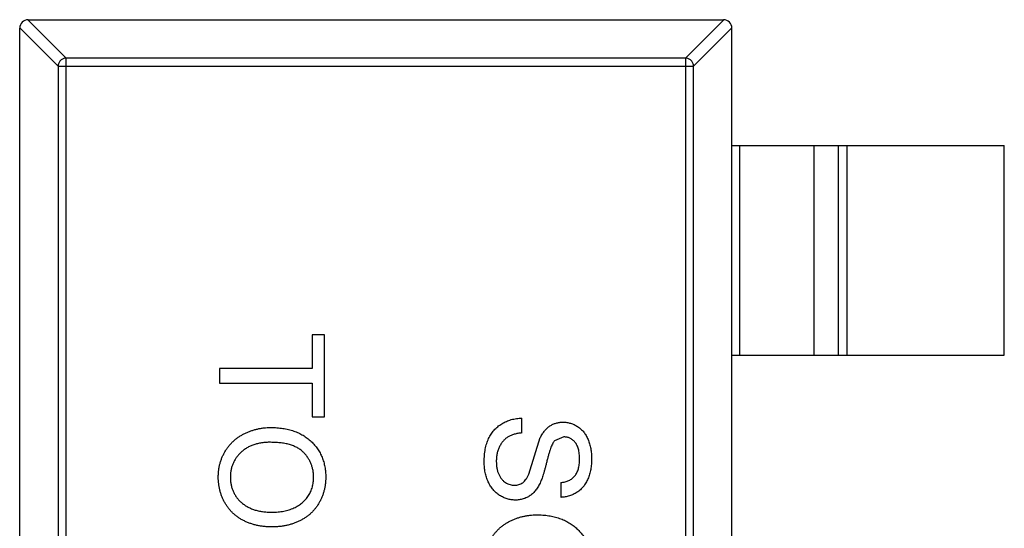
# Model space of a CAD drawing. Header units: inches. Extents: x -39 to 331, y -154 to 45.
# Tile 43 of 120: x 75.78 to 78.13, y -65.47 to -64.26. Entities that reach past the tile are written whole.
import ezdxf

# ---------------------------------------------------------------- set-up
doc = ezdxf.new("R2010")
doc.units = ezdxf.units.IN
doc.header["$LTSCALE"] = 1.21
doc.header["$MEASUREMENT"] = 0
doc.layers.get('0').update_dxf_attribs({"linetype": 'CONTINUOUS'})

msp = doc.modelspace()

# ---------------------------------------------------------------- linework, layer by layer
at = {"color": 6, "linetype": 'Continuous'}
for p, q in [((75.8032, -64.2569), (75.8947, -64.3484)), ((75.8035, -64.2569), (77.4635, -64.2569)), ((77.3724, -64.3484), (77.4638, -64.2569)), ((75.875, -64.3681), (75.7835, -64.2766)), ((75.7835, -67.2369), (75.7835, -64.2769)), ((77.4835, -64.2766), (77.3921, -64.3681)), ((77.4835, -67.2369), (77.4835, -64.2769)), ((77.3724, -64.3484), (75.8947, -64.3484)), ((75.8947, -67.1655), (75.8947, -64.3484)), ((77.3724, -64.3484), (77.3724, -67.1655)), ((75.875, -64.3681), (77.3921, -64.3681)), ((75.875, -64.3681), (75.875, -67.1458)), ((77.3921, -67.1458), (77.3921, -64.3681)), ((77.4835, -64.5569), (78.1335, -64.5569)), ((77.5013, -64.5569), (77.5013, -65.0569)), ((77.6796, -65.0569), (77.6796, -64.5569)), ((77.7376, -65.0569), (77.7376, -64.5569)), ((77.7574, -64.5569), (77.7574, -65.0569)), ((78.1335, -65.0569), (78.1335, -64.5569)), ((76.5107, -65.0086), (76.4819, -65.0086)), ((76.4819, -65.0086), (76.4819, -65.0887)), ((76.5107, -65.2041), (76.5107, -65.0086)), ((77.4835, -65.0569), (78.1335, -65.0569)), ((76.4819, -65.0887), (76.2607, -65.0887)), ((76.2607, -65.0887), (76.2607, -65.124)), ((76.2607, -65.124), (76.4819, -65.124)), ((76.4819, -65.124), (76.4819, -65.2041)), ((76.4819, -65.2041), (76.5107, -65.2041)), ((76.9819, -65.2425), (76.9819, -65.2073)), ((76.9984, -65.3409), (77.0261, -65.2538)), ((77.0824, -65.2522), (77.0603, -65.2611)), ((77.0748, -65.3611), (77.0748, -65.3964))]:
    msp.add_line(p, q, dxfattribs=at)
for centre, start, end in [((75.8035, -64.2769), 90, 180), ((77.4635, -64.2769), 0, 90)]:
    msp.add_arc(centre, 0.02, start, end, dxfattribs=at)
for points, knots in [([(75.8947, -64.3484), (75.8921, -64.3484), (75.887, -64.3496), (75.8806, -64.354), (75.8762, -64.3604), (75.875, -64.3655), (75.875, -64.3681)], [0, 0, 0, 0, 0.249032, 0.5, 0.750968, 1, 1, 1, 1]), ([(77.3921, -64.3681), (77.392, -64.3655), (77.3909, -64.3604), (77.3865, -64.354), (77.38, -64.3496), (77.3749, -64.3484), (77.3724, -64.3484)], [0, 0, 0, 0, 0.249032, 0.5, 0.750968, 1, 1, 1, 1]), ([(76.8922, -65.312), (76.8922, -65.3093), (76.8922, -65.304), (76.8928, -65.2961), (76.8935, -65.2886), (76.8947, -65.2814), (76.8962, -65.2746), (76.898, -65.2681), (76.9001, -65.262), (76.9025, -65.2561), (76.9054, -65.2507), (76.9084, -65.2454), (76.9119, -65.2406), (76.9158, -65.236), (76.9198, -65.2317), (76.9243, -65.2277), (76.9291, -65.224), (76.9342, -65.2207), (76.9395, -65.2177), (76.9451, -65.215), (76.9508, -65.2128), (76.9567, -65.2109), (76.9627, -65.2094), (76.969, -65.2083), (76.9754, -65.2075), (76.9797, -65.2074), (76.9819, -65.2073)], [0, 0, 0, 0, 0.052493, 0.102825, 0.151397, 0.198033, 0.242876, 0.285999, 0.327849, 0.368395, 0.407852, 0.446838, 0.485166, 0.523341, 0.561602, 0.59992, 0.638496, 0.677791, 0.71729, 0.756605, 0.796068, 0.835886, 0.875714, 0.916263, 0.95776, 1, 1, 1, 1]), ([(76.2575, -65.3483), (76.2576, -65.3454), (76.2577, -65.3398), (76.2585, -65.3313), (76.2598, -65.3231), (76.2616, -65.3152), (76.2641, -65.3074), (76.267, -65.3), (76.2704, -65.2927), (76.2743, -65.2857), (76.2787, -65.279), (76.2836, -65.2728), (76.2887, -65.2669), (76.2944, -65.2615), (76.3003, -65.2564), (76.3067, -65.2518), (76.3135, -65.2476), (76.3206, -65.2439), (76.3279, -65.2405), (76.3354, -65.2377), (76.343, -65.2352), (76.3507, -65.2332), (76.3585, -65.2316), (76.3664, -65.2306), (76.3744, -65.2298), (76.3797, -65.2298), (76.3824, -65.2297)], [0, 0, 0, 0, 0.044697, 0.088534, 0.131409, 0.173814, 0.215715, 0.257247, 0.298848, 0.340604, 0.382029, 0.42297, 0.463632, 0.504048, 0.544591, 0.584964, 0.626265, 0.667979, 0.709943, 0.751382, 0.792619, 0.833948, 0.875008, 0.916446, 0.957907, 1, 1, 1, 1]), ([(76.3824, -65.2297), (76.3875, -65.2298), (76.3972, -65.23), (76.4114, -65.2316), (76.4248, -65.2341), (76.4374, -65.2378), (76.4491, -65.2425), (76.46, -65.2481), (76.47, -65.2549), (76.4792, -65.2627), (76.4873, -65.2713), (76.4945, -65.2805), (76.5005, -65.2904), (76.5055, -65.3008), (76.5093, -65.3119), (76.5119, -65.3236), (76.5137, -65.3358), (76.5139, -65.3442), (76.514, -65.3485)], [0, 0, 0, 0, 0.075226, 0.146575, 0.2145, 0.27953, 0.342403, 0.403496, 0.463762, 0.523864, 0.583252, 0.641302, 0.698898, 0.756295, 0.814628, 0.874325, 0.935783, 1, 1, 1, 1]), ([(77.0261, -65.2538), (77.0277, -65.2509), (77.0307, -65.2452), (77.0362, -65.2375), (77.0423, -65.2311), (77.049, -65.2259), (77.0561, -65.2218), (77.0638, -65.2191), (77.0718, -65.2172), (77.0773, -65.217), (77.0801, -65.2169)], [0, 0, 0, 0, 0.144805, 0.279512, 0.406394, 0.527502, 0.645393, 0.761885, 0.878942, 1, 1, 1, 1]), ([(77.0801, -65.2169), (77.0832, -65.217), (77.0894, -65.2173), (77.0984, -65.2194), (77.1071, -65.2227), (77.114, -65.2265), (77.1193, -65.2302), (77.123, -65.2333), (77.1265, -65.2368), (77.1297, -65.2405), (77.1327, -65.2446), (77.1355, -65.2489), (77.1379, -65.2535), (77.141, -65.2601), (77.144, -65.2689), (77.1467, -65.28), (77.1482, -65.2917), (77.1485, -65.2996), (77.1486, -65.3037)], [0, 0, 0, 0, 0.074995, 0.149165, 0.223664, 0.300412, 0.33957, 0.378921, 0.418096, 0.45823, 0.498427, 0.539708, 0.582216, 0.625824, 0.715481, 0.807384, 0.901634, 1, 1, 1, 1]), ([(76.9819, -65.2425), (76.9787, -65.2429), (76.9727, -65.2437), (76.964, -65.2458), (76.9563, -65.2484), (76.9493, -65.2518), (76.9432, -65.2562), (76.9376, -65.2615), (76.9328, -65.2679), (76.9286, -65.2752), (76.9252, -65.2832), (76.9228, -65.2919), (76.9213, -65.301), (76.9211, -65.3073), (76.921, -65.3105)], [0, 0, 0, 0, 0.093796, 0.180188, 0.260363, 0.334847, 0.407093, 0.481448, 0.559271, 0.64227, 0.728586, 0.815978, 0.906035, 1, 1, 1, 1]), ([(77.1197, -65.3051), (77.1197, -65.3029), (77.1197, -65.2986), (77.1191, -65.2924), (77.1183, -65.2866), (77.1171, -65.2813), (77.1155, -65.2765), (77.1137, -65.2721), (77.1114, -65.2682), (77.1089, -65.2648), (77.106, -65.2618), (77.1031, -65.2593), (77.1, -65.257), (77.0967, -65.2553), (77.0934, -65.2538), (77.0898, -65.2529), (77.0862, -65.2523), (77.0837, -65.2522), (77.0824, -65.2522)], [0, 0, 0, 0, 0.091511, 0.177143, 0.257108, 0.331198, 0.400592, 0.465625, 0.526973, 0.585443, 0.641399, 0.695044, 0.746782, 0.796959, 0.847545, 0.897439, 0.947649, 1, 1, 1, 1]), ([(76.382, -65.265), (76.3784, -65.265), (76.3714, -65.2651), (76.3611, -65.2663), (76.3515, -65.2682), (76.3423, -65.2707), (76.3338, -65.2741), (76.3259, -65.2781), (76.3186, -65.283), (76.3119, -65.2885), (76.3059, -65.2946), (76.3007, -65.3011), (76.2963, -65.3081), (76.2927, -65.3154), (76.2898, -65.323), (76.2878, -65.3311), (76.2866, -65.3395), (76.2865, -65.3452), (76.2864, -65.3482)], [0, 0, 0, 0, 0.075964, 0.148125, 0.217201, 0.2833, 0.347202, 0.4093, 0.470426, 0.531588, 0.591739, 0.650258, 0.707303, 0.764208, 0.821148, 0.879119, 0.938423, 1, 1, 1, 1]), ([(76.4851, -65.3487), (76.485, -65.3459), (76.4849, -65.3403), (76.4837, -65.3322), (76.4819, -65.3243), (76.4793, -65.3167), (76.4759, -65.3095), (76.4718, -65.3025), (76.467, -65.2958), (76.4614, -65.2895), (76.455, -65.2836), (76.4475, -65.2786), (76.439, -65.2744), (76.4295, -65.2709), (76.419, -65.2682), (76.4076, -65.2664), (76.3951, -65.2652), (76.3865, -65.2651), (76.382, -65.265)], [0, 0, 0, 0, 0.055943, 0.110382, 0.164048, 0.216759, 0.269601, 0.323009, 0.377581, 0.433449, 0.490922, 0.550625, 0.613117, 0.679861, 0.751358, 0.828261, 0.910795, 1, 1, 1, 1]), ([(77.0603, -65.2611), (77.0596, -65.262), (77.0579, -65.2639), (77.0558, -65.2675), (77.0536, -65.2719), (77.0514, -65.2772), (77.0492, -65.2834), (77.047, -65.2905), (77.0447, -65.2984), (77.0426, -65.307), (77.0404, -65.3157), (77.0383, -65.324), (77.0362, -65.3316), (77.0342, -65.3385), (77.0323, -65.3447), (77.0304, -65.3502), (77.0286, -65.3551), (77.0273, -65.3581), (77.0268, -65.3594)], [0, 0, 0, 0, 0.032743, 0.07241, 0.119611, 0.174673, 0.237345, 0.308352, 0.38763, 0.474784, 0.563332, 0.645136, 0.720203, 0.789134, 0.851497, 0.907331, 0.956969, 1, 1, 1, 1]), ([(77.1486, -65.3037), (77.1485, -65.3081), (77.1483, -65.3168), (77.1466, -65.3294), (77.1438, -65.3411), (77.1406, -65.3503), (77.1374, -65.3571), (77.1349, -65.3619), (77.132, -65.3664), (77.1289, -65.3706), (77.1255, -65.3745), (77.1218, -65.3781), (77.1179, -65.3814), (77.1124, -65.3853), (77.105, -65.3895), (77.0954, -65.3932), (77.0854, -65.3957), (77.0784, -65.3961), (77.0748, -65.3964)], [0, 0, 0, 0, 0.100475, 0.195644, 0.286083, 0.372983, 0.415026, 0.456052, 0.495939, 0.535566, 0.574087, 0.612519, 0.651081, 0.689513, 0.766237, 0.84235, 0.919974, 1, 1, 1, 1]), ([(77.0748, -65.3611), (77.0766, -65.3609), (77.0801, -65.3605), (77.0852, -65.3594), (77.0899, -65.3579), (77.0943, -65.3561), (77.0983, -65.3539), (77.102, -65.3514), (77.1054, -65.3485), (77.1084, -65.3453), (77.1111, -65.3416), (77.1134, -65.3376), (77.1154, -65.3331), (77.117, -65.3283), (77.1182, -65.3231), (77.1191, -65.3174), (77.1196, -65.3114), (77.1197, -65.3072), (77.1197, -65.3051)], [0, 0, 0, 0, 0.067155, 0.131403, 0.192732, 0.251253, 0.307704, 0.362699, 0.417778, 0.472304, 0.527873, 0.58523, 0.645057, 0.707952, 0.774434, 0.84494, 0.920404, 1, 1, 1, 1]), ([(76.9663, -65.4028), (76.9631, -65.4027), (76.9566, -65.4024), (76.947, -65.4002), (76.9377, -65.3967), (76.9304, -65.3926), (76.9248, -65.3887), (76.9207, -65.3854), (76.917, -65.3818), (76.9135, -65.3779), (76.9102, -65.3737), (76.9071, -65.3692), (76.9043, -65.3644), (76.9009, -65.3576), (76.8974, -65.3485), (76.8944, -65.3369), (76.8925, -65.3247), (76.8923, -65.3163), (76.8922, -65.312)], [0, 0, 0, 0, 0.074816, 0.148535, 0.223872, 0.301297, 0.340894, 0.38034, 0.420127, 0.45995, 0.500831, 0.541907, 0.584439, 0.62808, 0.717267, 0.80786, 0.901925, 1, 1, 1, 1]), ([(76.921, -65.3105), (76.9211, -65.3133), (76.9212, -65.3188), (76.9224, -65.3268), (76.9241, -65.3343), (76.9267, -65.3412), (76.9299, -65.3474), (76.9338, -65.3528), (76.9382, -65.3575), (76.9431, -65.3611), (76.9483, -65.364), (76.9537, -65.3661), (76.9591, -65.3673), (76.9628, -65.3675), (76.9646, -65.3675)], [0, 0, 0, 0, 0.105584, 0.205868, 0.300947, 0.393002, 0.480949, 0.562874, 0.641461, 0.717742, 0.791772, 0.862716, 0.931777, 1, 1, 1, 1]), ([(76.3853, -65.4669), (76.3822, -65.4669), (76.3761, -65.4668), (76.367, -65.4661), (76.3582, -65.4648), (76.3497, -65.4632), (76.3413, -65.461), (76.3332, -65.4584), (76.3254, -65.4553), (76.3179, -65.4518), (76.3107, -65.4478), (76.3039, -65.4434), (76.2976, -65.4386), (76.2917, -65.4334), (76.2863, -65.4278), (76.2813, -65.4217), (76.2768, -65.4153), (76.2727, -65.4086), (76.2692, -65.4015), (76.2661, -65.3943), (76.2634, -65.387), (76.2613, -65.3795), (76.2596, -65.3719), (76.2584, -65.3642), (76.2577, -65.3563), (76.2576, -65.351), (76.2575, -65.3483)], [0, 0, 0, 0, 0.04756, 0.093962, 0.139112, 0.183626, 0.227457, 0.270703, 0.313611, 0.35626, 0.398366, 0.439557, 0.480045, 0.519888, 0.559658, 0.599421, 0.639208, 0.679668, 0.72002, 0.759859, 0.79956, 0.839199, 0.878956, 0.918794, 0.959083, 1, 1, 1, 1]), ([(76.2864, -65.3482), (76.2865, -65.3511), (76.2866, -65.357), (76.2878, -65.3655), (76.2899, -65.3736), (76.2927, -65.3814), (76.2964, -65.3887), (76.3008, -65.3957), (76.3061, -65.4022), (76.3122, -65.4083), (76.319, -65.4138), (76.3265, -65.4186), (76.3347, -65.4226), (76.3436, -65.426), (76.3531, -65.4285), (76.3634, -65.4304), (76.3743, -65.4315), (76.3818, -65.4316), (76.3856, -65.4316)], [0, 0, 0, 0, 0.061055, 0.119545, 0.176806, 0.232956, 0.288583, 0.344667, 0.401662, 0.46054, 0.520477, 0.581213, 0.643431, 0.707961, 0.775371, 0.846414, 0.921152, 1, 1, 1, 1]), ([(76.514, -65.3485), (76.5139, -65.3513), (76.5138, -65.3569), (76.5131, -65.3652), (76.5117, -65.3733), (76.5099, -65.3811), (76.5076, -65.3888), (76.5049, -65.3962), (76.5014, -65.4034), (76.4976, -65.4104), (76.4933, -65.4171), (76.4886, -65.4234), (76.4835, -65.4293), (76.478, -65.4348), (76.472, -65.4398), (76.4657, -65.4445), (76.4589, -65.4487), (76.4518, -65.4525), (76.4444, -65.4559), (76.4367, -65.4588), (76.4287, -65.4613), (76.4205, -65.4634), (76.4121, -65.4649), (76.4034, -65.4661), (76.3944, -65.4667), (76.3884, -65.4668), (76.3853, -65.4669)], [0, 0, 0, 0, 0.043099, 0.085587, 0.126908, 0.167967, 0.20845, 0.249025, 0.289281, 0.33001, 0.370598, 0.410466, 0.450033, 0.489688, 0.529116, 0.569037, 0.609703, 0.650759, 0.692509, 0.734219, 0.776707, 0.819552, 0.863351, 0.907839, 0.953334, 1, 1, 1, 1]), ([(76.3856, -65.4316), (76.3881, -65.4316), (76.3929, -65.4316), (76.4001, -65.431), (76.407, -65.4303), (76.4137, -65.4292), (76.4201, -65.4277), (76.4263, -65.4261), (76.4323, -65.424), (76.438, -65.4217), (76.4435, -65.419), (76.4486, -65.4161), (76.4534, -65.4128), (76.458, -65.4093), (76.4621, -65.4054), (76.466, -65.4013), (76.4695, -65.3969), (76.4728, -65.3922), (76.4757, -65.3873), (76.4782, -65.3822), (76.4804, -65.377), (76.4821, -65.3716), (76.4834, -65.3661), (76.4844, -65.3604), (76.485, -65.3546), (76.4851, -65.3507), (76.4851, -65.3487)], [0, 0, 0, 0, 0.050852, 0.099752, 0.147438, 0.194086, 0.239171, 0.28334, 0.326577, 0.368936, 0.410572, 0.451051, 0.490877, 0.530044, 0.568937, 0.607578, 0.64642, 0.685679, 0.724799, 0.763513, 0.802173, 0.84074, 0.879649, 0.919071, 0.959098, 1, 1, 1, 1]), ([(76.9646, -65.3675), (76.9664, -65.3675), (76.97, -65.3673), (76.9751, -65.3662), (76.9798, -65.3642), (76.9843, -65.3615), (76.9884, -65.3578), (76.9921, -65.3532), (76.9955, -65.3474), (76.9974, -65.3432), (76.9984, -65.3409)], [0, 0, 0, 0, 0.117768, 0.230176, 0.339843, 0.450625, 0.566943, 0.696021, 0.839438, 1, 1, 1, 1]), ([(77.0268, -65.3594), (77.0259, -65.3612), (77.0243, -65.3648), (77.0215, -65.3698), (77.0187, -65.3744), (77.0156, -65.3787), (77.0123, -65.3826), (77.0089, -65.3862), (77.0054, -65.3894), (77.0016, -65.3922), (76.9977, -65.3947), (76.9936, -65.3969), (76.9894, -65.3987), (76.9851, -65.4002), (76.9806, -65.4013), (76.976, -65.4022), (76.9712, -65.4027), (76.968, -65.4028), (76.9663, -65.4028)], [0, 0, 0, 0, 0.074931, 0.147078, 0.216364, 0.282503, 0.346688, 0.408836, 0.469262, 0.528432, 0.587001, 0.644416, 0.702189, 0.759767, 0.81849, 0.877633, 0.93802, 1, 1, 1, 1]), ([(76.8922, -65.5566), (76.8922, -65.5538), (76.8923, -65.5481), (76.8931, -65.5397), (76.8944, -65.5315), (76.8963, -65.5235), (76.8987, -65.5158), (76.9016, -65.5083), (76.905, -65.501), (76.9089, -65.494), (76.9133, -65.4874), (76.9182, -65.4811), (76.9234, -65.4752), (76.929, -65.4698), (76.9349, -65.4647), (76.9413, -65.4601), (76.9481, -65.4559), (76.9552, -65.4522), (76.9625, -65.4489), (76.97, -65.446), (76.9776, -65.4435), (76.9853, -65.4416), (76.9931, -65.44), (77.001, -65.4389), (77.009, -65.4381), (77.0143, -65.4381), (77.0171, -65.4381)], [0, 0, 0, 0, 0.044697, 0.088534, 0.131409, 0.173814, 0.215715, 0.257247, 0.298848, 0.340604, 0.382029, 0.42297, 0.463632, 0.504048, 0.544591, 0.584964, 0.626265, 0.667979, 0.709943, 0.751382, 0.792619, 0.833948, 0.875008, 0.916446, 0.957907, 1, 1, 1, 1]), ([(77.0171, -65.4381), (77.0221, -65.4381), (77.0318, -65.4383), (77.0461, -65.4399), (77.0594, -65.4425), (77.072, -65.4461), (77.0837, -65.4508), (77.0946, -65.4565), (77.1046, -65.4633), (77.1138, -65.471), (77.1219, -65.4796), (77.1291, -65.4888), (77.1351, -65.4987), (77.1401, -65.5091), (77.1439, -65.5202), (77.1466, -65.5319), (77.1483, -65.5441), (77.1485, -65.5525), (77.1486, -65.5568)], [0, 0, 0, 0, 0.075226, 0.146575, 0.2145, 0.27953, 0.342403, 0.403496, 0.463762, 0.523864, 0.583252, 0.641302, 0.698898, 0.756295, 0.814628, 0.874325, 0.935783, 1, 1, 1, 1])]:
    msp.add_open_spline(points, degree=3, knots=knots, dxfattribs=at)

doc.saveas('drawing.dxf')
